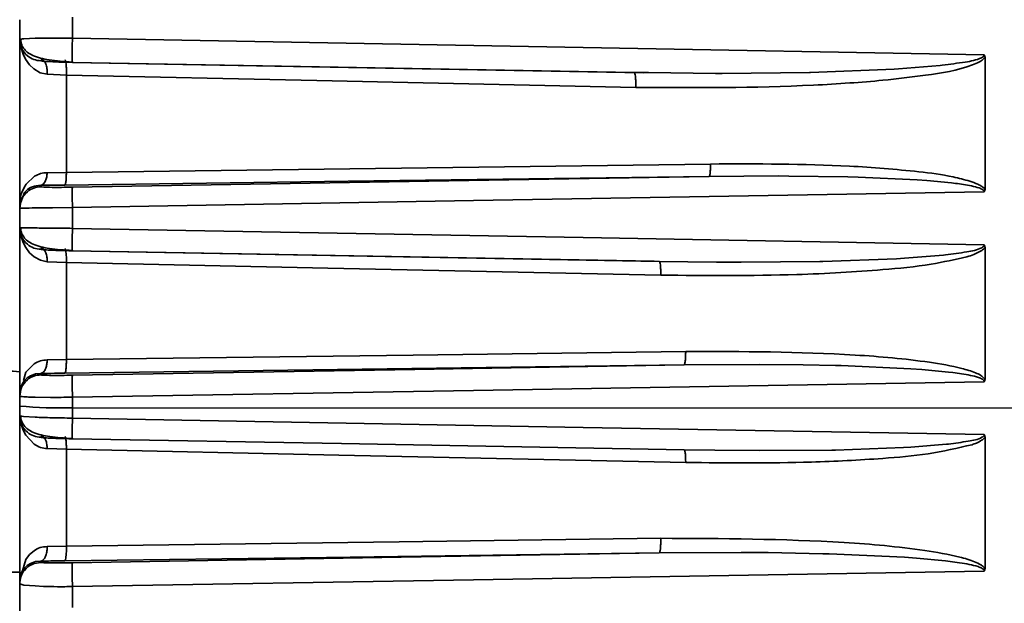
# Model space of a CAD drawing. Header units: millimetres. Extents: x -10540 to 6039, y -7467 to 6433.
# Tile 136 of 236: x -8414 to -8377, y 1903 to 1925. Entities that reach past the tile are written whole.
import ezdxf

# ---------------------------------------------------------------- set-up
doc = ezdxf.new("R2010")
doc.units = ezdxf.units.MM
doc.header["$LTSCALE"] = 8

msp = doc.modelspace()

# ---------------------------------------------------------------- linework, layer by layer
at = {"linetype": 'Continuous', "lineweight": 35}
for p, q in [((-8413.653, 1924.237), (-8413.653, 1924.968)), ((-8411.688, 1925.061), (-8411.688, 1924.282)), ((-8413.653, 1918.064), (-8413.653, 1924.359)), ((-8413.653, 1924.237), (-8413.589, 1924.249)), ((-8413.589, 1924.249), (-8413.544, 1924.258)), ((-8413.544, 1924.258), (-8413.504, 1924.261)), ((-8413.504, 1924.261), (-8413.081, 1924.277)), ((-8413.601, 1923.915), (-8413.618, 1924.062)), ((-8413.528, 1923.685), (-8413.601, 1923.915)), ((-8413.436, 1923.493), (-8413.528, 1923.685)), ((-8413.291, 1923.288), (-8413.436, 1923.492)), ((-8377.653, 1923.57), (-8377.653, 1918.644)), ((-8413.127, 1923.132), (-8413.291, 1923.288)), ((-8412.887, 1922.99), (-8413.127, 1923.132)), ((-8411.689, 1923.379), (-8390.396, 1922.994)), ((-8384.167, 1923.004), (-8381.039, 1923.126)), ((-8381.039, 1923.126), (-8380.883, 1923.136)), ((-8380.883, 1923.136), (-8379.328, 1923.262)), ((-8379.328, 1923.262), (-8379.245, 1923.271)), ((-8412.632, 1922.933), (-8412.887, 1922.99)), ((-8411.914, 1922.901), (-8412.632, 1922.933)), ((-8411.914, 1922.901), (-8411.914, 1919.269)), ((-8390.736, 1923), (-8390.396, 1922.997)), ((-8390.396, 1922.997), (-8390.206, 1922.995)), ((-8390.206, 1922.995), (-8387.7, 1922.967)), ((-8387.7, 1922.967), (-8387.452, 1922.967)), ((-8387.452, 1922.967), (-8384.198, 1923.003)), ((-8384.198, 1923.003), (-8384.167, 1923.004)), ((-8413.418, 1918.837), (-8413.101, 1919.137)), ((-8412.632, 1919.267), (-8411.914, 1919.269)), ((-8385.357, 1919.145), (-8387.945, 1919.129)), ((-8384.968, 1919.144), (-8385.357, 1919.145)), ((-8382.77, 1919.112), (-8384.968, 1919.144)), ((-8382.383, 1919.101), (-8382.77, 1919.112)), ((-8380.186, 1919.001), (-8382.383, 1919.102)), ((-8412.867, 1918.8), (-8412.867, 1918.743)), ((-8379.817, 1918.976), (-8380.186, 1919.002)), ((-8378.898, 1918.889), (-8379.817, 1918.976)), ((-8378.75, 1918.87), (-8378.898, 1918.889)), ((-8413.479, 1918.529), (-8413.653, 1918.064)), ((-8413.418, 1918.592), (-8413.479, 1918.529)), ((-8413.653, 1917.943), (-8413.653, 1918.064)), ((-8413.605, 1917.946), (-8413.653, 1917.943)), ((-8413.653, 1917.214), (-8413.653, 1917.943)), ((-8412.435, 1917.963), (-8413.081, 1917.955)), ((-8411.688, 1917.971), (-8412.435, 1917.963)), ((-8411.688, 1917.971), (-8411.688, 1917.194)), ((-8413.653, 1911.057), (-8413.653, 1917.335)), ((-8413.653, 1917.214), (-8413.596, 1917.214)), ((-8413.641, 1917.203), (-8413.645, 1917.211)), ((-8413.524, 1916.67), (-8413.599, 1916.896)), ((-8413.429, 1916.483), (-8413.524, 1916.67)), ((-8413.284, 1916.283), (-8413.429, 1916.483)), ((-8377.653, 1916.484), (-8377.653, 1911.571)), ((-8413.653, 1912.74), (-8413.653, 1916.364)), ((-8413.119, 1916.131), (-8413.284, 1916.283)), ((-8412.882, 1916.002), (-8413.119, 1916.131)), ((-8411.689, 1916.356), (-8389.989, 1915.965)), ((-8380.65, 1916.079), (-8379.206, 1916.195)), ((-8379.206, 1916.195), (-8379.128, 1916.204)), ((-8412.632, 1915.95), (-8412.882, 1916.002)), ((-8411.914, 1915.924), (-8412.632, 1915.95)), ((-8411.914, 1915.924), (-8411.914, 1912.301)), ((-8389.804, 1915.962), (-8387.668, 1915.933)), ((-8387.668, 1915.933), (-8386.752, 1915.929)), ((-8386.752, 1915.929), (-8383.814, 1915.957)), ((-8383.814, 1915.957), (-8383.7, 1915.959)), ((-8383.7, 1915.959), (-8380.949, 1916.061)), ((-8380.949, 1916.061), (-8380.65, 1916.079)), ((-8413.424, 1911.839), (-8413.111, 1912.151)), ((-8412.632, 1912.294), (-8411.914, 1912.301)), ((-8386.054, 1912.123), (-8388.874, 1912.106)), ((-8384.431, 1912.107), (-8386.054, 1912.122)), ((-8383.235, 1912.083), (-8384.431, 1912.108)), ((-8383.02, 1912.077), (-8383.235, 1912.083)), ((-8380.417, 1911.96), (-8383.02, 1912.077)), ((-8413.517, 1911.521), (-8413.424, 1911.839)), ((-8413.246, 1911.702), (-8413.372, 1911.622)), ((-8413.063, 1911.768), (-8413.246, 1911.702)), ((-8412.867, 1911.79), (-8413.063, 1911.768)), ((-8412.867, 1911.79), (-8412.867, 1911.736)), ((-8380.015, 1911.932), (-8380.417, 1911.96)), ((-8379.013, 1911.837), (-8380.015, 1911.932)), ((-8378.852, 1911.817), (-8379.013, 1911.837)), ((-8413.555, 1911.415), (-8413.612, 1911.293)), ((-8413.483, 1911.515), (-8413.555, 1911.415)), ((-8413.372, 1911.622), (-8413.483, 1911.515)), ((-8413.612, 1911.293), (-8413.653, 1911.057)), ((-8413.653, 1910.937), (-8413.653, 1911.057)), ((-8413.653, 1910.573), (-8413.653, 1910.937)), ((-8412.503, 1910.896), (-8413.08, 1910.902)), ((-8411.688, 1910.899), (-8411.688, 1910.511)), ((-8413.653, 1910.209), (-8413.653, 1910.573)), ((-8413.653, 1904.069), (-8413.653, 1910.329)), ((-8411.688, 1910.511), (-8347.145, 1910.477)), ((-8411.688, 1910.511), (-8411.688, 1910.124)), ((-8413.653, 1910.209), (-8413.578, 1910.196)), ((-8413.64, 1910.172), (-8413.612, 1910.058)), ((-8413.521, 1909.675), (-8413.598, 1909.896)), ((-8413.578, 1910.196), (-8413.508, 1910.183)), ((-8413.508, 1910.183), (-8413.079, 1910.158)), ((-8413.424, 1909.491), (-8413.521, 1909.675)), ((-8413.111, 1909.152), (-8413.424, 1909.491)), ((-8380.417, 1909.041), (-8379.085, 1909.149)), ((-8379.085, 1909.149), (-8379.013, 1909.157)), ((-8377.653, 1909.416), (-8377.653, 1904.515)), ((-8411.914, 1908.964), (-8412.632, 1908.986)), ((-8411.914, 1908.964), (-8411.914, 1905.351)), ((-8388.874, 1908.942), (-8387.725, 1908.923)), ((-8387.725, 1908.923), (-8386.054, 1908.91)), ((-8386.054, 1908.91), (-8383.361, 1908.932)), ((-8383.361, 1908.932), (-8383.235, 1908.934)), ((-8383.235, 1908.934), (-8380.697, 1909.025)), ((-8380.697, 1909.025), (-8380.417, 1909.041)), ((-8413.284, 1905.044), (-8413.119, 1905.183)), ((-8412.632, 1905.339), (-8411.914, 1905.351)), ((-8386.752, 1905.117), (-8389.804, 1905.1)), ((-8385.743, 1905.109), (-8386.752, 1905.116)), ((-8383.7, 1905.07), (-8385.743, 1905.109)), ((-8413.552, 1904.428), (-8413.429, 1904.86)), ((-8413.429, 1904.86), (-8413.284, 1905.044)), ((-8413.066, 1904.776), (-8413.253, 1904.707)), ((-8412.867, 1904.798), (-8413.066, 1904.776)), ((-8412.867, 1904.798), (-8412.867, 1904.748)), ((-8383.466, 1905.063), (-8383.7, 1905.07)), ((-8380.65, 1904.935), (-8383.466, 1905.063)), ((-8380.213, 1904.903), (-8380.65, 1904.935)), ((-8379.128, 1904.802), (-8380.213, 1904.904)), ((-8378.953, 1904.78), (-8379.128, 1904.802)), ((-8413.653, 1904.386), (-8414.153, 1904.386)), ((-8413.557, 1904.42), (-8413.613, 1904.301)), ((-8413.487, 1904.52), (-8413.557, 1904.421)), ((-8413.377, 1904.627), (-8413.487, 1904.52)), ((-8413.253, 1904.707), (-8413.377, 1904.627)), ((-8413.613, 1904.301), (-8413.653, 1904.069)), ((-8413.653, 1903.948), (-8413.653, 1904.069)), ((-8413.579, 1903.925), (-8413.653, 1903.948)), ((-8413.653, 1903.223), (-8413.653, 1903.948)), ((-8413.505, 1903.903), (-8413.579, 1903.925)), ((-8413.081, 1903.867), (-8413.505, 1903.903)), ((-8412.762, 1903.854), (-8413.081, 1903.867)), ((-8411.688, 1903.845), (-8411.688, 1903.071)), ((-8413.653, 1897.099), (-8413.653, 1903.343))]:
    msp.add_line(p, q, dxfattribs=at)
at = {"linetype": 'Continuous', "lineweight": 35, "flags": 128}
for points in [[(-8411.688, 1924.282), (-8392.645, 1923.934), (-8377.682, 1923.661)], [(-8390.736, 1923), (-8402.469, 1923.213), (-8411.688, 1923.379)], [(-8390.68, 1922.447), (-8402.571, 1922.701), (-8411.914, 1922.901)], [(-8411.914, 1919.269), (-8398.46, 1919.45), (-8387.889, 1919.591)], [(-8387.945, 1919.129), (-8401.4, 1918.948), (-8411.971, 1918.806)], [(-8411.688, 1918.726), (-8398.392, 1918.952), (-8387.945, 1919.129)], [(-8377.682, 1918.553), (-8396.725, 1918.227), (-8411.688, 1917.971)], [(-8411.688, 1917.194), (-8392.645, 1916.847), (-8377.682, 1916.575)], [(-8389.804, 1915.962), (-8402.059, 1916.183), (-8411.688, 1916.357)], [(-8389.748, 1915.449), (-8402.161, 1915.715), (-8411.914, 1915.924)], [(-8411.914, 1912.301), (-8398.98, 1912.473), (-8388.817, 1912.609)], [(-8388.874, 1912.106), (-8401.808, 1911.932), (-8411.971, 1911.796)], [(-8411.688, 1911.72), (-8398.912, 1911.936), (-8388.874, 1912.106)], [(-8377.682, 1911.48), (-8396.725, 1911.155), (-8411.688, 1910.899)], [(-8411.688, 1910.124), (-8392.645, 1909.778), (-8377.682, 1909.507)], [(-8388.874, 1908.942), (-8401.65, 1909.172), (-8411.688, 1909.352)], [(-8388.817, 1908.47), (-8401.752, 1908.747), (-8411.914, 1908.964)], [(-8411.914, 1905.351), (-8399.501, 1905.515), (-8389.748, 1905.643)], [(-8389.804, 1905.1), (-8402.218, 1904.934), (-8411.971, 1904.804)], [(-8411.688, 1904.731), (-8399.433, 1904.938), (-8389.804, 1905.1)], [(-8377.682, 1904.425), (-8396.725, 1904.1), (-8411.688, 1903.845)]]:
    msp.add_lwpolyline(points, dxfattribs=at)
at = {"linetype": 'Continuous', "lineweight": 35}
for centre, radius, start, end in [((-8414.023, 1907.893), 3.975, 84.6592, 91.7486), ((-8412.173, 1926.404), 15.9, 264.6592, 271.7486)]:
    msp.add_arc(centre, radius, start, end, dxfattribs=at)
for points, knots in [([(-8413.653, 1924.237), (-8413.64, 1924.125), (-8413.611, 1923.892), (-8413.399, 1923.625), (-8413.135, 1923.468), (-8412.954, 1923.447), (-8412.867, 1923.437)], [0, 0, 0, 0, 0.2704818, 0.5623724, 0.7895161, 1, 1, 1, 1]), ([(-8413.615, 1924.249), (-8413.615, 1924.219), (-8413.614, 1924.169), (-8413.603, 1924.123), (-8413.598, 1924.105)], [0, 0, 0, 0, 0.597514, 1, 1, 1, 1]), ([(-8413.081, 1924.277), (-8412.979, 1924.279), (-8412.779, 1924.283), (-8412.317, 1924.286), (-8411.937, 1924.283), (-8411.688, 1924.282)], [0, 0, 0, 0, 0.2655298, 0.5210188, 1, 1, 1, 1]), ([(-8411.688, 1924.282), (-8411.69, 1924.201), (-8411.693, 1924.032), (-8411.696, 1923.782), (-8411.696, 1923.558), (-8411.694, 1923.401), (-8411.69, 1923.386), (-8411.688, 1923.379)], [0, 0, 0, 0, 0.1746605, 0.3657408, 0.5643561, 0.792529, 1, 1, 1, 1]), ([(-8413.598, 1924.105), (-8413.596, 1924.094), (-8413.581, 1924.017), (-8413.509, 1923.89), (-8413.369, 1923.745), (-8413.078, 1923.579), (-8412.659, 1923.48), (-8412.136, 1923.418), (-8411.843, 1923.401), (-8411.691, 1923.392)], [0, 0, 0, 0, 0.013941, 0.101911, 0.208604, 0.334903, 0.638598, 0.813311, 1, 1, 1, 1]), ([(-8412.867, 1923.485), (-8412.843, 1923.481), (-8412.792, 1923.474), (-8412.722, 1923.403), (-8412.663, 1923.281), (-8412.627, 1923.116), (-8412.63, 1922.992), (-8412.632, 1922.933)], [0, 0, 0, 0, 0.175187, 0.366087, 0.564158, 0.791978, 1, 1, 1, 1]), ([(-8411.971, 1923.46), (-8411.964, 1923.457), (-8411.95, 1923.451), (-8411.932, 1923.379), (-8411.918, 1923.255), (-8411.91, 1923.086), (-8411.913, 1922.961), (-8411.914, 1922.901)], [0, 0, 0, 0, 0.174858, 0.3658709, 0.5642817, 0.7923221, 1, 1, 1, 1]), ([(-8377.653, 1923.57), (-8377.674, 1923.545), (-8377.735, 1923.468), (-8377.899, 1923.374), (-8378.59, 1923.086), (-8379.811, 1922.9), (-8381.338, 1922.714), (-8382.734, 1922.603), (-8385.806, 1922.419), (-8388.469, 1922.434), (-8390.68, 1922.447)], [0, 0, 0, 0, 0.0073756, 0.0220616, 0.0418908, 0.1773963, 0.2989122, 0.393263, 0.4960843, 1, 1, 1, 1]), ([(-8379.245, 1923.271), (-8378.96, 1923.308), (-8378.47, 1923.373), (-8377.943, 1923.461), (-8377.723, 1923.587), (-8377.694, 1923.624), (-8377.686, 1923.645), (-8377.685, 1923.655), (-8377.685, 1923.661)], [0, 0, 0, 0, 0.52611, 0.906538, 0.959313, 0.980554, 0.990313, 1, 1, 1, 1]), ([(-8377.682, 1923.661), (-8377.674, 1923.647), (-8377.656, 1923.62), (-8377.654, 1923.587), (-8377.653, 1923.57)], [0, 0, 0, 0, 0.480641, 1, 1, 1, 1]), ([(-8411.688, 1923.379), (-8411.863, 1923.383), (-8412.212, 1923.391), (-8412.598, 1923.408), (-8412.827, 1923.424), (-8412.854, 1923.433), (-8412.867, 1923.437)], [0, 0, 0, 0, 0.278679, 0.558049, 0.779204, 1, 1, 1, 1]), ([(-8390.736, 1923), (-8390.73, 1922.998), (-8390.716, 1922.991), (-8390.698, 1922.92), (-8390.683, 1922.798), (-8390.676, 1922.631), (-8390.678, 1922.506), (-8390.68, 1922.447)], [0, 0, 0, 0, 0.174987, 0.365956, 0.564233, 0.792187, 1, 1, 1, 1]), ([(-8387.945, 1919.129), (-8387.937, 1919.139), (-8387.919, 1919.159), (-8387.9, 1919.282), (-8387.89, 1919.435), (-8387.889, 1919.54), (-8387.889, 1919.591)], [0, 0, 0, 0, 0.271575, 0.562091, 0.788424, 1, 1, 1, 1]), ([(-8387.889, 1919.591), (-8386.159, 1919.597), (-8383.565, 1919.606), (-8380.552, 1919.361), (-8379.049, 1919.174), (-8378.32, 1918.985), (-8377.961, 1918.867), (-8377.791, 1918.775), (-8377.702, 1918.708), (-8377.669, 1918.664), (-8377.654, 1918.644)], [0, 0, 0, 0, 0.499656, 0.749771, 0.874915, 0.937003, 0.96805, 0.983994, 0.992821, 1, 1, 1, 1]), ([(-8413.101, 1919.137), (-8413.028, 1919.175), (-8412.889, 1919.248), (-8412.715, 1919.261), (-8412.632, 1919.267)], [0, 0, 0, 0, 0.520294, 1, 1, 1, 1]), ([(-8412.867, 1918.8), (-8412.835, 1918.81), (-8412.768, 1918.831), (-8412.691, 1918.956), (-8412.644, 1919.109), (-8412.635, 1919.216), (-8412.632, 1919.267)], [0, 0, 0, 0, 0.271491, 0.562113, 0.788508, 1, 1, 1, 1]), ([(-8411.971, 1918.806), (-8411.963, 1918.816), (-8411.945, 1918.837), (-8411.926, 1918.96), (-8411.916, 1919.112), (-8411.915, 1919.218), (-8411.914, 1919.269)], [0, 0, 0, 0, 0.2715628, 0.5620941, 0.7884359, 1, 1, 1, 1]), ([(-8413.653, 1918.064), (-8413.644, 1918.201), (-8413.626, 1918.472), (-8413.487, 1918.716), (-8413.418, 1918.837)], [0, 0, 0, 0, 0.50454, 1, 1, 1, 1]), ([(-8413.653, 1917.943), (-8413.64, 1918.055), (-8413.611, 1918.289), (-8413.399, 1918.555), (-8413.135, 1918.712), (-8412.954, 1918.733), (-8412.867, 1918.743)], [0, 0, 0, 0, 0.270482, 0.562372, 0.789516, 1, 1, 1, 1]), ([(-8412.867, 1918.8), (-8412.979, 1918.787), (-8413.213, 1918.759), (-8413.347, 1918.65), (-8413.418, 1918.592)], [0, 0, 0, 0, 0.47451, 1, 1, 1, 1]), ([(-8411.971, 1918.806), (-8412.146, 1918.804), (-8412.459, 1918.801), (-8412.743, 1918.8), (-8412.867, 1918.8)], [0, 0, 0, 0, 0.559627, 1, 1, 1, 1]), ([(-8412.867, 1918.743), (-8412.845, 1918.738), (-8412.802, 1918.728), (-8412.489, 1918.721), (-8412.1, 1918.721), (-8411.825, 1918.724), (-8411.688, 1918.726)], [0, 0, 0, 0, 0.2787697, 0.5581014, 0.7792615, 1, 1, 1, 1]), ([(-8411.688, 1917.971), (-8411.69, 1918.078), (-8411.693, 1918.299), (-8411.694, 1918.547), (-8411.692, 1918.695), (-8411.689, 1918.716), (-8411.688, 1918.726)], [0, 0, 0, 0, 0.271331, 0.562154, 0.788667, 1, 1, 1, 1]), ([(-8377.682, 1918.553), (-8377.683, 1918.561), (-8377.685, 1918.577), (-8377.704, 1918.609), (-8377.763, 1918.656), (-8377.917, 1918.721), (-8378.255, 1918.798), (-8378.551, 1918.842), (-8378.75, 1918.871)], [0, 0, 0, 0, 0.02083, 0.04276, 0.093896, 0.217435, 0.474697, 1, 1, 1, 1]), ([(-8377.653, 1918.644), (-8377.654, 1918.627), (-8377.656, 1918.594), (-8377.673, 1918.566), (-8377.682, 1918.553)], [0, 0, 0, 0, 0.515551, 1, 1, 1, 1]), ([(-8413.081, 1917.955), (-8413.231, 1917.952), (-8413.468, 1917.949), (-8413.568, 1917.947), (-8413.605, 1917.946)], [0, 0, 0, 0, 0.632768, 1, 1, 1, 1]), ([(-8413.653, 1917.214), (-8413.64, 1917.102), (-8413.611, 1916.869), (-8413.399, 1916.602), (-8413.135, 1916.445), (-8412.954, 1916.424), (-8412.867, 1916.415)], [0, 0, 0, 0, 0.270482, 0.562372, 0.789516, 1, 1, 1, 1]), ([(-8413.615, 1917.214), (-8413.614, 1917.184), (-8413.611, 1917.123), (-8413.581, 1916.999), (-8413.504, 1916.853), (-8413.358, 1916.711), (-8413.065, 1916.546), (-8412.647, 1916.451), (-8412.13, 1916.393), (-8411.841, 1916.377), (-8411.691, 1916.368)], [0, 0, 0, 0, 0.034914, 0.071802, 0.155642, 0.257054, 0.376491, 0.661647, 0.825142, 1, 1, 1, 1]), ([(-8413.596, 1917.214), (-8413.589, 1917.214), (-8413.565, 1917.214), (-8413.418, 1917.213), (-8413.241, 1917.211), (-8413.123, 1917.209), (-8413.08, 1917.208)], [0, 0, 0, 0, 0.164645, 0.555625, 0.834176, 1, 1, 1, 1]), ([(-8413.08, 1917.208), (-8412.976, 1917.207), (-8412.774, 1917.205), (-8412.312, 1917.2), (-8411.934, 1917.196), (-8411.688, 1917.194)], [0, 0, 0, 0, 0.268762, 0.52535, 1, 1, 1, 1]), ([(-8411.688, 1917.194), (-8411.69, 1917.116), (-8411.692, 1916.955), (-8411.695, 1916.724), (-8411.695, 1916.519), (-8411.693, 1916.377), (-8411.69, 1916.363), (-8411.688, 1916.357)], [0, 0, 0, 0, 0.175801, 0.36649, 0.563928, 0.791335, 1, 1, 1, 1]), ([(-8379.128, 1916.204), (-8378.864, 1916.239), (-8378.41, 1916.3), (-8377.92, 1916.383), (-8377.719, 1916.505), (-8377.693, 1916.54), (-8377.685, 1916.56), (-8377.685, 1916.57), (-8377.684, 1916.575)], [0, 0, 0, 0, 0.526439, 0.90638, 0.958888, 0.980277, 0.990171, 1, 1, 1, 1]), ([(-8377.653, 1916.484), (-8377.673, 1916.459), (-8377.707, 1916.414), (-8377.754, 1916.381), (-8377.775, 1916.366)], [0, 0, 0, 0, 0.553647, 1, 1, 1, 1]), ([(-8377.682, 1916.575), (-8377.674, 1916.561), (-8377.656, 1916.533), (-8377.654, 1916.501), (-8377.653, 1916.484)], [0, 0, 0, 0, 0.48053, 1, 1, 1, 1]), ([(-8412.867, 1916.465), (-8412.844, 1916.462), (-8412.796, 1916.455), (-8412.729, 1916.39), (-8412.671, 1916.278), (-8412.633, 1916.125), (-8412.632, 1916.007), (-8412.632, 1915.95)], [0, 0, 0, 0, 0.176191, 0.366745, 0.563782, 0.790926, 1, 1, 1, 1]), ([(-8411.688, 1916.357), (-8411.862, 1916.361), (-8412.209, 1916.368), (-8412.596, 1916.385), (-8412.826, 1916.401), (-8412.854, 1916.41), (-8412.867, 1916.415)], [0, 0, 0, 0, 0.278737, 0.558085, 0.779241, 1, 1, 1, 1]), ([(-8411.971, 1916.44), (-8411.965, 1916.437), (-8411.952, 1916.432), (-8411.934, 1916.367), (-8411.92, 1916.254), (-8411.912, 1916.099), (-8411.914, 1915.981), (-8411.914, 1915.924)], [0, 0, 0, 0, 0.176011, 0.366627, 0.563849, 0.791114, 1, 1, 1, 1]), ([(-8378.326, 1916.135), (-8378.771, 1916.035), (-8379.807, 1915.803), (-8381.384, 1915.655), (-8383.055, 1915.535), (-8385.815, 1915.417), (-8388.056, 1915.435), (-8389.748, 1915.449)], [0, 0, 0, 0, 0.11904, 0.277245, 0.413655, 0.557336, 1, 1, 1, 1]), ([(-8377.775, 1916.366), (-8377.873, 1916.313), (-8378.049, 1916.218), (-8378.241, 1916.161), (-8378.326, 1916.135)], [0, 0, 0, 0, 0.557202, 1, 1, 1, 1]), ([(-8389.804, 1915.962), (-8389.798, 1915.96), (-8389.785, 1915.954), (-8389.768, 1915.89), (-8389.754, 1915.778), (-8389.746, 1915.624), (-8389.747, 1915.506), (-8389.748, 1915.449)], [0, 0, 0, 0, 0.1761, 0.366685, 0.563816, 0.791022, 1, 1, 1, 1]), ([(-8388.874, 1912.106), (-8388.865, 1912.116), (-8388.847, 1912.139), (-8388.827, 1912.275), (-8388.817, 1912.442), (-8388.817, 1912.554), (-8388.817, 1912.609)], [0, 0, 0, 0, 0.270593, 0.562344, 0.789405, 1, 1, 1, 1]), ([(-8388.817, 1912.609), (-8386.708, 1912.604), (-8383.67, 1912.598), (-8380.236, 1912.301), (-8378.738, 1912.043), (-8378.106, 1911.856), (-8377.807, 1911.725), (-8377.705, 1911.622), (-8377.654, 1911.571)], [0, 0, 0, 0, 0.55985, 0.80605, 0.914589, 0.962087, 0.980993, 1, 1, 1, 1]), ([(-8413.111, 1912.151), (-8413.038, 1912.191), (-8412.898, 1912.27), (-8412.718, 1912.286), (-8412.632, 1912.294)], [0, 0, 0, 0, 0.522558, 1, 1, 1, 1]), ([(-8412.867, 1911.79), (-8412.833, 1911.801), (-8412.763, 1911.823), (-8412.684, 1911.96), (-8412.639, 1912.127), (-8412.634, 1912.24), (-8412.632, 1912.294)], [0, 0, 0, 0, 0.27059, 0.562344, 0.789408, 1, 1, 1, 1]), ([(-8411.971, 1911.796), (-8411.962, 1911.807), (-8411.943, 1911.83), (-8411.924, 1911.966), (-8411.914, 1912.134), (-8411.914, 1912.247), (-8411.914, 1912.301)], [0, 0, 0, 0, 0.270543, 0.562356, 0.789454, 1, 1, 1, 1]), ([(-8413.653, 1910.937), (-8413.64, 1911.049), (-8413.611, 1911.282), (-8413.399, 1911.548), (-8413.135, 1911.706), (-8412.954, 1911.726), (-8412.867, 1911.736)], [0, 0, 0, 0, 0.270482, 0.562372, 0.789516, 1, 1, 1, 1]), ([(-8411.971, 1911.796), (-8412.146, 1911.794), (-8412.459, 1911.79), (-8412.743, 1911.79), (-8412.867, 1911.79)], [0, 0, 0, 0, 0.559631, 1, 1, 1, 1]), ([(-8412.867, 1911.736), (-8412.845, 1911.731), (-8412.801, 1911.721), (-8412.488, 1911.715), (-8412.099, 1911.714), (-8411.825, 1911.718), (-8411.688, 1911.72)], [0, 0, 0, 0, 0.2787495, 0.5580872, 0.7792476, 1, 1, 1, 1]), ([(-8411.688, 1910.899), (-8411.69, 1911.013), (-8411.694, 1911.248), (-8411.694, 1911.522), (-8411.693, 1911.685), (-8411.69, 1911.709), (-8411.688, 1911.72)], [0, 0, 0, 0, 0.270322, 0.562414, 0.789676, 1, 1, 1, 1]), ([(-8377.682, 1911.48), (-8377.683, 1911.488), (-8377.685, 1911.506), (-8377.707, 1911.539), (-8377.773, 1911.589), (-8377.941, 1911.657), (-8378.309, 1911.745), (-8378.633, 1911.788), (-8378.852, 1911.817)], [0, 0, 0, 0, 0.020283, 0.041777, 0.09265, 0.216643, 0.472138, 1, 1, 1, 1]), ([(-8377.653, 1911.571), (-8377.654, 1911.554), (-8377.656, 1911.521), (-8377.673, 1911.493), (-8377.682, 1911.48)], [0, 0, 0, 0, 0.515461, 1, 1, 1, 1]), ([(-8413.616, 1910.927), (-8413.616, 1910.927), (-8413.653, 1910.93), (-8413.653, 1910.933), (-8413.653, 1910.937)], [0, 0, 0, 0, 0.001166, 1, 1, 1, 1]), ([(-8413.653, 1909.126), (-8413.653, 1909.133), (-8413.653, 1909.637), (-8413.653, 1910.203), (-8413.653, 1910.762)], [0, 0, 0, 0, 0.0131965, 1, 1, 1, 1]), ([(-8413.08, 1910.902), (-8413.166, 1910.904), (-8413.336, 1910.909), (-8413.519, 1910.918), (-8413.583, 1910.924), (-8413.616, 1910.927)], [0, 0, 0, 0, 0.333463, 0.666926, 1, 1, 1, 1]), ([(-8411.688, 1910.899), (-8411.829, 1910.898), (-8412.111, 1910.896), (-8412.372, 1910.896), (-8412.503, 1910.896)], [0, 0, 0, 0, 0.5, 1, 1, 1, 1]), ([(-8413.653, 1910.209), (-8413.64, 1910.097), (-8413.611, 1909.864), (-8413.399, 1909.598), (-8413.135, 1909.44), (-8412.954, 1909.42), (-8412.867, 1909.41)], [0, 0, 0, 0, 0.2704818, 0.5623724, 0.7895161, 1, 1, 1, 1]), ([(-8413.615, 1910.196), (-8413.613, 1910.166), (-8413.61, 1910.105), (-8413.577, 1909.982), (-8413.498, 1909.836), (-8413.348, 1909.694), (-8413.052, 1909.532), (-8412.638, 1909.441), (-8412.125, 1909.386), (-8411.839, 1909.371), (-8411.691, 1909.363)], [0, 0, 0, 0, 0.035032, 0.072209, 0.15686, 0.258984, 0.378751, 0.662862, 0.82564, 1, 1, 1, 1]), ([(-8413.079, 1910.158), (-8412.983, 1910.153), (-8412.792, 1910.145), (-8412.447, 1910.135), (-8412.076, 1910.128), (-8411.818, 1910.125), (-8411.688, 1910.124)], [0, 0, 0, 0, 0.25, 0.5, 0.75, 1, 1, 1, 1]), ([(-8411.688, 1910.124), (-8411.69, 1910.011), (-8411.694, 1909.777), (-8411.694, 1909.517), (-8411.693, 1909.37), (-8411.69, 1909.358), (-8411.688, 1909.352)], [0, 0, 0, 0, 0.270322, 0.562414, 0.789676, 1, 1, 1, 1]), ([(-8379.013, 1909.157), (-8378.769, 1909.19), (-8378.35, 1909.246), (-8377.897, 1909.325), (-8377.714, 1909.441), (-8377.691, 1909.474), (-8377.684, 1909.492), (-8377.684, 1909.502), (-8377.684, 1909.507)], [0, 0, 0, 0, 0.527525, 0.906298, 0.958543, 0.980057, 0.990062, 1, 1, 1, 1]), ([(-8377.682, 1909.507), (-8377.674, 1909.493), (-8377.656, 1909.465), (-8377.654, 1909.433), (-8377.653, 1909.416)], [0, 0, 0, 0, 0.480429, 1, 1, 1, 1]), ([(-8412.632, 1908.986), (-8412.718, 1908.997), (-8412.898, 1909.02), (-8413.038, 1909.107), (-8413.111, 1909.152)], [0, 0, 0, 0, 0.477442, 1, 1, 1, 1]), ([(-8412.867, 1909.463), (-8412.833, 1909.456), (-8412.763, 1909.441), (-8412.684, 1909.313), (-8412.639, 1909.152), (-8412.634, 1909.04), (-8412.632, 1908.986)], [0, 0, 0, 0, 0.27059, 0.562344, 0.789408, 1, 1, 1, 1]), ([(-8411.688, 1909.352), (-8411.861, 1909.356), (-8412.208, 1909.364), (-8412.595, 1909.38), (-8412.826, 1909.396), (-8412.854, 1909.405), (-8412.867, 1909.41)], [0, 0, 0, 0, 0.278752, 0.558089, 0.779249, 1, 1, 1, 1]), ([(-8411.971, 1909.438), (-8411.962, 1909.432), (-8411.943, 1909.418), (-8411.924, 1909.291), (-8411.914, 1909.13), (-8411.914, 1909.018), (-8411.914, 1908.964)], [0, 0, 0, 0, 0.270543, 0.562356, 0.789454, 1, 1, 1, 1]), ([(-8378.134, 1909.133), (-8378.677, 1909.008), (-8379.774, 1908.754), (-8381.785, 1908.589), (-8384.801, 1908.428), (-8387.254, 1908.454), (-8388.817, 1908.47)], [0, 0, 0, 0, 0.155507, 0.314707, 0.563164, 1, 1, 1, 1]), ([(-8377.779, 1909.297), (-8377.843, 1909.261), (-8377.957, 1909.196), (-8378.08, 1909.152), (-8378.134, 1909.133)], [0, 0, 0, 0, 0.56217, 1, 1, 1, 1]), ([(-8377.653, 1909.416), (-8377.673, 1909.39), (-8377.709, 1909.344), (-8377.757, 1909.312), (-8377.779, 1909.297)], [0, 0, 0, 0, 0.55447, 1, 1, 1, 1]), ([(-8388.874, 1908.942), (-8388.865, 1908.935), (-8388.847, 1908.922), (-8388.827, 1908.796), (-8388.817, 1908.635), (-8388.817, 1908.523), (-8388.817, 1908.47)], [0, 0, 0, 0, 0.270593, 0.562344, 0.789405, 1, 1, 1, 1]), ([(-8389.804, 1905.1), (-8389.798, 1905.106), (-8389.785, 1905.117), (-8389.768, 1905.19), (-8389.754, 1905.309), (-8389.746, 1905.468), (-8389.747, 1905.587), (-8389.748, 1905.643)], [0, 0, 0, 0, 0.1760999, 0.366685, 0.5638164, 0.7910217, 1, 1, 1, 1]), ([(-8389.748, 1905.643), (-8387.465, 1905.635), (-8384.179, 1905.622), (-8380.454, 1905.299), (-8378.836, 1905.013), (-8378.134, 1904.821), (-8377.848, 1904.683), (-8377.717, 1904.596), (-8377.675, 1904.541), (-8377.654, 1904.515)], [0, 0, 0, 0, 0.5598271, 0.8061045, 0.9146278, 0.9620098, 0.9832977, 0.9919427, 1, 1, 1, 1]), ([(-8413.119, 1905.183), (-8413.046, 1905.226), (-8412.906, 1905.309), (-8412.72, 1905.329), (-8412.632, 1905.339)], [0, 0, 0, 0, 0.524142, 1, 1, 1, 1]), ([(-8412.867, 1904.798), (-8412.844, 1904.803), (-8412.796, 1904.815), (-8412.729, 1904.888), (-8412.671, 1905.006), (-8412.633, 1905.164), (-8412.632, 1905.282), (-8412.632, 1905.339)], [0, 0, 0, 0, 0.176191, 0.366745, 0.563782, 0.790926, 1, 1, 1, 1]), ([(-8411.971, 1904.804), (-8411.965, 1904.81), (-8411.952, 1904.821), (-8411.934, 1904.895), (-8411.92, 1905.015), (-8411.912, 1905.175), (-8411.914, 1905.294), (-8411.914, 1905.351)], [0, 0, 0, 0, 0.1760115, 0.3666273, 0.5638494, 0.7911142, 1, 1, 1, 1]), ([(-8412.867, 1904.748), (-8412.979, 1904.732), (-8413.212, 1904.699), (-8413.475, 1904.483), (-8413.628, 1904.216), (-8413.645, 1904.035), (-8413.653, 1903.948)], [0, 0, 0, 0, 0.2704818, 0.5623724, 0.7895161, 1, 1, 1, 1]), ([(-8411.971, 1904.804), (-8412.146, 1904.802), (-8412.459, 1904.798), (-8412.743, 1904.798), (-8412.867, 1904.798)], [0, 0, 0, 0, 0.55963, 1, 1, 1, 1]), ([(-8412.867, 1904.748), (-8412.845, 1904.743), (-8412.801, 1904.733), (-8412.488, 1904.726), (-8412.1, 1904.725), (-8411.825, 1904.729), (-8411.688, 1904.731)], [0, 0, 0, 0, 0.27878, 0.558125, 0.779267, 1, 1, 1, 1]), ([(-8411.688, 1904.731), (-8411.69, 1904.722), (-8411.692, 1904.703), (-8411.695, 1904.584), (-8411.695, 1904.389), (-8411.693, 1904.13), (-8411.69, 1903.937), (-8411.688, 1903.845)], [0, 0, 0, 0, 0.175801, 0.36649, 0.563928, 0.791335, 1, 1, 1, 1]), ([(-8377.682, 1904.425), (-8377.683, 1904.434), (-8377.685, 1904.453), (-8377.71, 1904.488), (-8377.783, 1904.541), (-8377.967, 1904.612), (-8378.366, 1904.704), (-8378.717, 1904.75), (-8378.953, 1904.78)], [0, 0, 0, 0, 0.020198, 0.041639, 0.092769, 0.217958, 0.473629, 1, 1, 1, 1]), ([(-8377.653, 1904.515), (-8377.654, 1904.498), (-8377.656, 1904.466), (-8377.673, 1904.438), (-8377.682, 1904.425)], [0, 0, 0, 0, 0.5153635, 1, 1, 1, 1]), ([(-8411.688, 1903.845), (-8411.879, 1903.842), (-8412.261, 1903.837), (-8412.595, 1903.848), (-8412.762, 1903.854)], [0, 0, 0, 0, 0.5, 1, 1, 1, 1])]:
    msp.add_open_spline(points, degree=3, knots=knots, dxfattribs=at)

doc.saveas('drawing.dxf')
